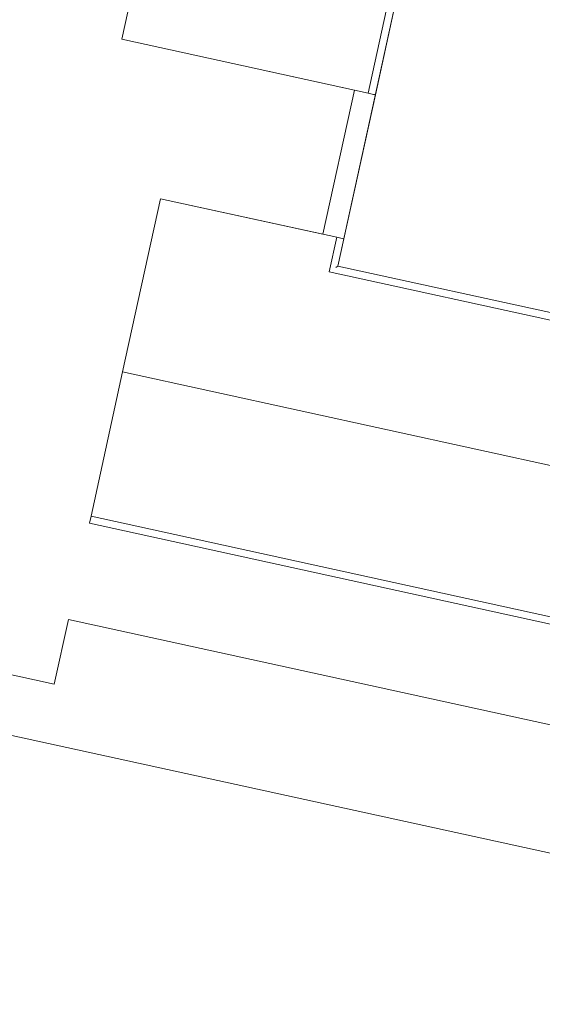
# Model space of a CAD drawing. Header units: metres. Extents: x 233012 to 233264, y 553571 to 554014.
# Tile 90 of 256: x 233200 to 233211, y 553769 to 553789. Entities that reach past the tile are written whole.
import ezdxf

# ---------------------------------------------------------------- set-up
doc = ezdxf.new("R2010")
doc.units = ezdxf.units.M
doc.layers.add('A-NL23_vloeraanzicht', color=252, linetype='Continuous', lineweight=5)
doc.layers.add('A-NL90_terrein', color=252, linetype='Continuous', lineweight=5)

# ---------------------------------------------------------------- blocks, each defined once
blk = doc.blocks.new('NLRS_90_SI_LB_troittoirband 13-15_Struyk Verwo_mie - trottoirband_Struyk Verwo-871937-01_Situatie')
at = {"layer": 'A-NL90_terrein'}
for p, q in [((232.275, -248.437), (231.86, -250.336)), ((232.006, -250.368), (232.454, -248.323)), ((231.86, -250.336), (231.97, -250.36)), ((231.99, -250.364), (231.97, -250.36)), ((232.006, -250.368), (231.99, -250.364)), ((231.065, -253.966), (231.219, -253.266)), ((231.219, -253.266), (231.329, -253.29)), ((231.365, -253.298), (231.244, -253.852)), ((231.329, -253.29), (231.348, -253.295)), ((231.348, -253.295), (231.365, -253.298)), ((254.686, -259.135), (231.065, -253.966)), ((231.244, -253.852), (231.223, -253.865)), ((231.244, -253.852), (254.572, -258.957))]:
    blk.add_line(p, q, dxfattribs=at)
blk.add_open_spline([(231.223, -253.865), (231.223, -253.865), (231.222, -253.866), (231.22, -253.867), (231.217, -253.869), (231.215, -253.87), (231.213, -253.872), (231.211, -253.873), (231.208, -253.875), (231.205, -253.877), (231.202, -253.879), (231.2, -253.88)], degree=3, knots=[0, 0, 0, 0, 0.166667, 0.333333, 0.416667, 0.5, 0.583333, 0.666667, 0.75, 0.833333, 1, 1, 1, 1], dxfattribs=at)

msp = doc.modelspace()

# ---------------------------------------------------------------- linework, layer by layer
at = {"layer": 'A-NL23_vloeraanzicht'}
for p, q in [((233222.71, 553858.283), (233206.536, 553784.372)), ((233202.556, 553790.884), (233202.141, 553788.985)), ((233202.141, 553788.985), (233207.152, 553787.888)), ((233202.141, 553788.985), (233206.871, 553787.95)), ((233206.23, 553785.019), (233206.871, 553787.95)), ((233207.298, 553787.856), (233206.657, 553784.926)), ((233202.925, 553785.742), (233202.155, 553782.219)), ((233202.925, 553785.742), (233202.155, 553782.219)), ((233206.511, 553784.958), (233202.925, 553785.742)), ((233206.23, 553785.019), (233202.925, 553785.742)), ((233206.536, 553784.372), (233229.864, 553779.267)), ((233202.155, 553782.219), (233201.513, 553779.288)), ((233239.015, 553774.153), (233202.155, 553782.219)), ((233201.513, 553779.288), (233201.481, 553779.142)), ((233201.513, 553779.288), (233238.521, 553771.19)), ((233200.765, 553775.869), (233185.565, 553779.196)), ((233201.481, 553779.142), (233238.251, 553771.096)), ((233185.308, 553778.023), (233235.325, 553767.078)), ((233201.054, 553777.188), (233200.765, 553775.869)), ((233235.87, 553769.569), (233201.054, 553777.188))]:
    msp.add_line(p, q, dxfattribs=at)

# ---------------------------------------------------------------- block references
at = {"layer": 'A-NL90_terrein'}
msp.add_blockref('NLRS_90_SI_LB_troittoirband 13-15_Struyk Verwo_mie - trottoirband_Struyk Verwo-871937-01_Situatie', (232975.292, 554038.224), dxfattribs=at)

doc.saveas('drawing.dxf')
